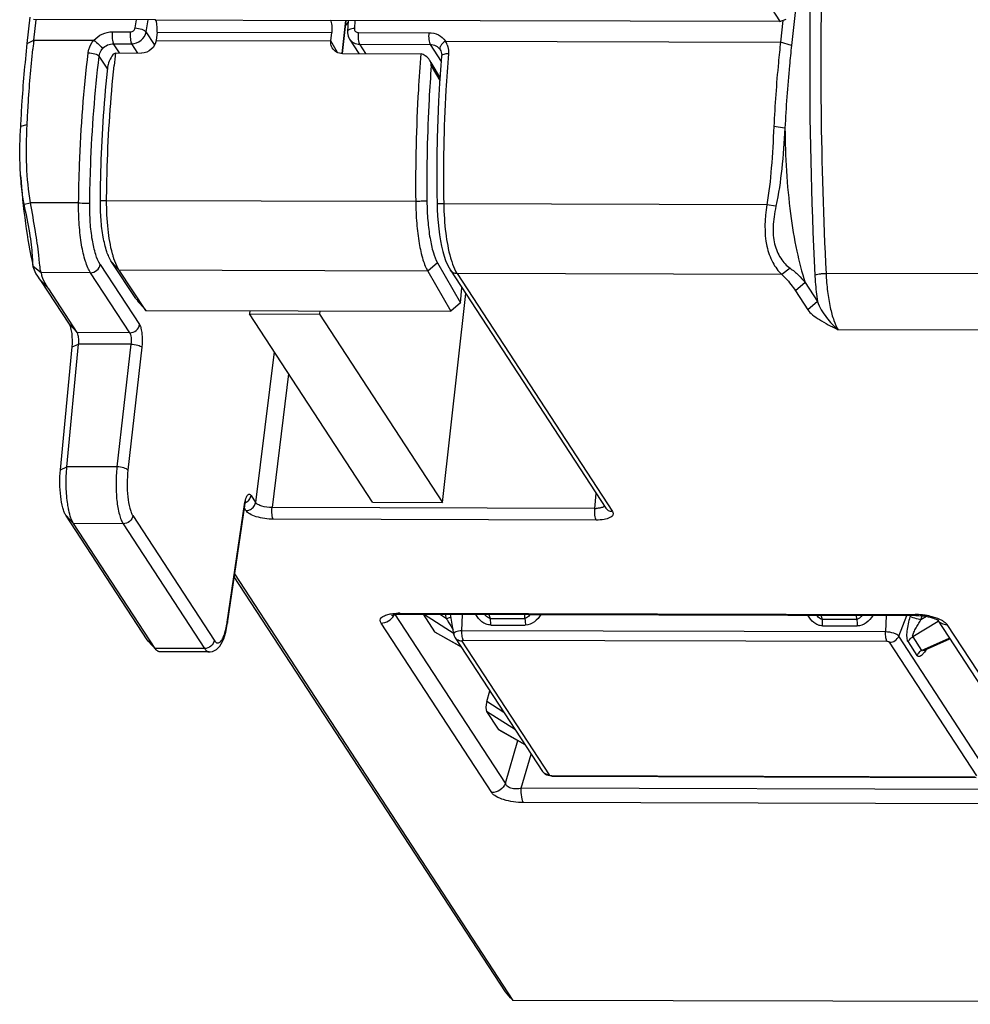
# Model space of a CAD drawing. Header units: millimetres. Extents: x 0 to 420, y 0 to 297.
# Tile 16 of 36: x 247 to 267, y 92 to 114. Entities that reach past the tile are written whole.
import ezdxf

# ---------------------------------------------------------------- set-up
doc = ezdxf.new("R2010")
doc.units = ezdxf.units.MM
doc.header["$LTSCALE"] = 23.1
doc.layers.get('0').update_dxf_attribs({"linetype": 'CONTINUOUS'})
doc.layers.add('ASSI', color=7, linetype='CONTINUOUS')

msp = doc.modelspace()

# ---------------------------------------------------------------- linework, layer by layer
at = {"color": 7, "linetype": 'CONTINUOUS'}
for p, q in [((264.0928, 118.11957), (263.53228, 113.09379)), ((246.66972, 113.13807), (246.73461, 113.71992)), ((249.49879, 113.65808), (246.80423, 113.66516)), ((246.81309, 113.21311), (246.86278, 113.65863)), ((263.27796, 113.6219), (253.35999, 113.64794)), ((253.69616, 113.64706), (253.61468, 112.9165)), ((253.68174, 113.51777), (253.74811, 113.59693)), ((253.75096, 113.64691), (253.73708, 113.40338)), ((263.27796, 113.6219), (263.41188, 113.67447)), ((263.3435, 113.64755), (263.29022, 113.16984)), ((249.53167, 113.39043), (249.5111, 113.20602)), ((253.3654, 113.1959), (253.38597, 113.38031)), ((253.78129, 113.23419), (253.98694, 112.91444)), ((248.61273, 112.92573), (248.61775, 112.92854)), ((248.61775, 112.92854), (249.1924, 112.92704)), ((253.62459, 112.9154), (255.35554, 112.91085)), ((255.35554, 112.91085), (255.36407, 112.90801)), ((255.57541, 112.72132), (255.77639, 112.37472)), ((246.52539, 111.31424), (246.66548, 111.34783)), ((263.38794, 111.26996), (263.14261, 111.30456)), ((246.78798, 108.3281), (246.78079, 108.46564)), ((246.94049, 108.29187), (246.92176, 108.46716)), ((246.801, 108.20917), (246.79815, 108.22327)), ((249.06273, 107.51578), (248.52886, 108.32021)), ((255.71972, 108.30132), (256.23096, 107.41968)), ((249.28585, 107.24936), (248.69879, 108.13395)), ((255.50433, 108.11608), (256.01716, 107.23169)), ((256.00584, 108.1364), (259.43392, 102.88783)), ((246.96983, 107.90886), (247.14189, 107.72316)), ((247.59937, 106.94501), (246.96983, 107.90886)), ((247.77143, 106.75931), (247.14189, 107.72316)), ((256.23096, 107.41968), (256.26135, 107.7452)), ((263.83239, 107.86457), (263.61902, 107.67989)), ((263.83239, 107.86457), (264.1053, 107.44674)), ((255.82925, 103.01443), (256.34293, 107.62029)), ((263.61902, 107.67989), (263.89193, 107.26206)), ((256.23096, 107.41968), (256.01716, 107.23169)), ((264.1053, 107.44674), (263.89193, 107.26206)), ((249.27906, 107.24938), (256.01716, 107.23169)), ((251.58167, 107.24333), (251.57386, 107.17326)), ((251.57386, 107.17326), (253.11558, 107.16921)), ((254.28753, 103.01848), (251.57386, 107.17326)), ((253.12339, 107.23929), (253.11558, 107.16921)), ((253.11558, 107.16921), (255.82925, 103.01443)), ((247.40014, 103.73574), (247.65877, 106.44314)), ((247.54251, 103.80098), (247.80113, 106.50838)), ((251.08666, 100.34902), (251.46746, 102.94296)), ((254.28753, 103.01848), (255.82925, 103.01443)), ((249.31559, 99.98126), (247.51894, 102.73202)), ((249.48765, 99.79557), (247.691, 102.54633)), ((257.39011, 92.03261), (251.24662, 101.43862)), ((257.21805, 92.2183), (251.2373, 101.37514)), ((254.87651, 100.54917), (254.9203, 100.54987)), ((254.92031, 100.54987), (266.29173, 100.52001)), ((255.40463, 100.5486), (255.6558, 100.16405)), ((256.08202, 100.10833), (256.00652, 100.54702)), ((266.73808, 100.42979), (266.74957, 100.42293)), ((266.74277, 100.43559), (266.7428, 100.43554)), ((266.7506, 100.4236), (269.18539, 96.6958)), ((255.66799, 100.15207), (256.24313, 99.83042)), ((249.33683, 99.95378), (249.31559, 99.98126)), ((249.33681, 99.95358), (249.51418, 99.76097)), ((256.11302, 100.02963), (258.03726, 97.08352)), ((266.46654, 99.75548), (267.0232, 100.00623)), ((249.51418, 99.76097), (249.48765, 99.79557)), ((250.68198, 99.71862), (249.58829, 99.72149)), ((256.81119, 98.62497), (256.87825, 98.85802)), ((256.80493, 98.40466), (257.06198, 98.01112)), ((257.07416, 97.99914), (257.64931, 97.6775)), ((258.2605, 96.97519), (267.60718, 96.95065)), ((257.32875, 92.08768), (257.21805, 92.2183)), ((257.39011, 92.03261), (257.32875, 92.08768)), ((290.72979, 91.94506), (257.39011, 92.03261))]:
    msp.add_line(p, q, dxfattribs=at)
at = {"color": 9, "linetype": 'CONTINUOUS'}
for p, q in [((249.04997, 113.48025), (249.07969, 113.65918)), ((249.29048, 113.3948), (249.33428, 113.65851)), ((249.50018, 113.65593), (253.3612, 113.64579)), ((253.68867, 113.64708), (253.60728, 112.91733)), ((253.89762, 113.64653), (253.88742, 113.46754)), ((248.54419, 113.3938), (248.94395, 113.39275)), ((249.47597, 113.11507), (249.29048, 113.3948)), ((249.53167, 113.39043), (253.38597, 113.38031)), ((253.97386, 113.37954), (255.52991, 113.37546)), ((246.66972, 113.13807), (246.81309, 113.21311)), ((246.81309, 113.21311), (248.13811, 113.20963)), ((249.5111, 113.20602), (253.3654, 113.1959)), ((253.51485, 112.93779), (253.3654, 113.19586)), ((255.89469, 113.18926), (263.29022, 113.16984)), ((263.53228, 113.09379), (263.29022, 113.16984)), ((248.70662, 112.92831), (248.57288, 113.13308)), ((248.57288, 113.13308), (248.97264, 113.13203)), ((249.10842, 112.92726), (248.97264, 113.13203)), ((254.00255, 113.11882), (255.5586, 113.11473)), ((254.00255, 113.11882), (254.13425, 112.91406)), ((255.5586, 113.11473), (255.80273, 112.74094)), ((255.77746, 113.00301), (255.77879, 113.00101)), ((248.44404, 112.56904), (248.2546, 112.85909)), ((255.58344, 112.64452), (255.77249, 112.3185)), ((246.60111, 109.59281), (246.74107, 109.62257)), ((247.80142, 109.61979), (246.74107, 109.62257)), ((255.23998, 109.65249), (248.41956, 109.6704)), ((262.98924, 109.57991), (255.85837, 109.59863)), ((263.18891, 109.54924), (262.98924, 109.5799)), ((246.79815, 108.22327), (246.97196, 108.08469)), ((248.27826, 108.26326), (249.14403, 106.93772)), ((248.52886, 108.32021), (248.69879, 108.13395)), ((255.71972, 108.30132), (255.50433, 108.11608)), ((263.50158, 108.1794), (263.31648, 108.04177)), ((248.06528, 108.08182), (246.97196, 108.08469)), ((248.93105, 106.75627), (248.06528, 108.08182)), ((255.50433, 108.11608), (248.69879, 108.13395)), ((256.00716, 108.1344), (256.00584, 108.1364)), ((263.31648, 108.04177), (256.15264, 108.06058)), ((256.15264, 108.06058), (259.58071, 102.81202)), ((279.42937, 108.0267), (264.29373, 108.06644)), ((247.59937, 106.94501), (247.77143, 106.75931)), ((248.93105, 106.75627), (247.77143, 106.75931)), ((279.91121, 106.78027), (264.56505, 106.82057)), ((247.65877, 106.44314), (247.80113, 106.50838)), ((248.95438, 106.50536), (247.80113, 106.50838)), ((248.95438, 106.50536), (248.6476, 103.79808)), ((249.19705, 106.43587), (248.89028, 103.7286)), ((252.11904, 106.33855), (251.70633, 103.0147)), ((252.43597, 105.85331), (252.06936, 102.90065)), ((247.40014, 103.73574), (247.54251, 103.80098)), ((248.6476, 103.79808), (247.54251, 103.80098)), ((251.60597, 103.16836), (251.70633, 103.0147)), ((259.19329, 102.88194), (259.22234, 103.21177)), ((251.08111, 100.37433), (251.4619, 102.96827)), ((247.51894, 102.73202), (247.691, 102.54633)), ((248.99633, 102.72491), (250.79298, 99.97414)), ((251.49335, 102.83325), (251.45906, 102.88576)), ((259.19329, 102.88194), (252.06936, 102.90065)), ((248.78335, 102.54346), (247.691, 102.54633)), ((248.78335, 102.54346), (250.58, 99.7927)), ((259.22233, 102.62446), (252.0984, 102.64316)), ((257.21945, 96.82002), (254.77683, 100.5598)), ((254.89012, 100.57209), (266.26154, 100.54223)), ((256.91727, 96.61487), (254.47465, 100.35466)), ((256.08782, 100.11742), (255.41287, 100.54857)), ((255.9186, 100.44982), (255.76546, 100.54765)), ((255.9186, 100.44982), (255.89764, 100.5473)), ((256.26083, 100.18149), (256.27403, 100.54631)), ((256.85398, 100.54479), (256.88581, 100.45807)), ((256.88581, 100.45807), (257.64824, 100.45607)), ((257.64824, 100.45607), (257.64486, 100.54271)), ((264.17715, 100.52556), (264.20898, 100.43884)), ((264.20898, 100.43884), (264.97141, 100.43683)), ((264.97141, 100.43683), (264.96802, 100.52348)), ((265.6207, 100.52177), (265.6075, 100.15695)), ((265.89763, 100.0658), (266.07529, 100.52057)), ((266.16523, 100.49039), (266.15181, 100.49579)), ((266.18327, 100.4838), (266.16523, 100.49039)), ((266.76975, 100.3896), (266.2068, 100.0487)), ((266.38562, 100.42234), (266.41193, 100.51377)), ((266.51372, 100.49991), (266.38562, 100.42234)), ((255.6558, 100.16405), (256.23782, 99.83856)), ((265.6075, 100.15695), (256.26083, 100.18149)), ((256.89612, 100.31113), (257.65854, 100.30913)), ((264.21928, 100.2919), (264.98171, 100.2899)), ((266.96296, 100.32186), (269.10503, 97.04224)), ((249.31559, 99.98126), (249.48765, 99.79557)), ((256.25982, 99.95381), (258.18406, 97.0077)), ((265.63985, 99.94673), (256.29318, 99.97127)), ((267.62041, 96.98292), (265.69617, 99.92903)), ((267.82187, 97.11969), (265.89763, 100.0658)), ((266.10526, 99.93691), (266.30046, 99.63805)), ((266.2068, 100.0487), (266.402, 99.74984)), ((266.402, 99.74984), (267.01137, 100.02434)), ((250.58, 99.7927), (249.48765, 99.79557)), ((257.18746, 98.38462), (256.81119, 98.62497)), ((257.43885, 97.99971), (256.80493, 98.40466)), ((257.06198, 98.01112), (257.64399, 97.68564)), ((257.21945, 96.82002), (257.49157, 97.76571)), ((257.57016, 96.70984), (257.78765, 97.46568)), ((258.24038, 96.99001), (267.58705, 96.96546)), ((268.94158, 96.67998), (257.57016, 96.70984)), ((268.99011, 96.36464), (257.61869, 96.39451))]:
    msp.add_line(p, q, dxfattribs=at)
at = {"color": 7, "linetype": 'CONTINUOUS'}
for points in [[(253.73708, 113.40338), (253.73692, 113.37375), (253.74136, 113.33509), (253.75109, 113.2973), (253.76595, 113.26122), (253.78193, 113.23319)], [(255.77879, 113.00101), (255.79321, 112.97484), (255.804, 112.94576), (255.81059, 112.91502), (255.81301, 112.88314), (255.81211, 112.85857)], [(255.81211, 112.85858), (255.79555, 112.65084), (255.76841, 112.25968), (255.7461, 111.8634), (255.72868, 111.46283), (255.71618, 111.05881), (255.7086, 110.65217), (255.70598, 110.24378), (255.70831, 109.83448), (255.71189, 109.59914)], [(255.71189, 109.59914), (255.71534, 109.47942), (255.72298, 109.3316), (255.73419, 109.18724), (255.74883, 109.04758), (255.76675, 108.91341), (255.78782, 108.78557), (255.81187, 108.66499), (255.83876, 108.55229), (255.86834, 108.44828), (255.90059, 108.35322), (255.936, 108.26636), (255.97519, 108.1875), (256.00716, 108.1344)], [(251.46747, 102.94299), (251.46963, 102.95689), (251.47398, 102.98115), (251.47866, 103.00318), (251.48337, 103.02192), (251.48792, 103.03729), (251.49064, 103.04532)], [(250.68195, 99.71862), (250.70482, 99.7196), (250.75334, 99.72846), (250.79959, 99.74613), (250.84286, 99.77218), (250.88255, 99.80606), (250.91791, 99.84661), (250.94957, 99.89374), (250.97836, 99.94819), (251.00434, 100.00959), (251.02782, 100.07826), (251.04893, 100.15449), (251.06717, 100.23609), (251.08239, 100.32109), (251.0867, 100.34926)], [(254.70456, 100.52192), (254.70452, 100.5219), (254.70751, 100.52321), (254.71576, 100.52624), (254.72963, 100.5304), (254.74879, 100.53501), (254.77339, 100.53961), (254.80336, 100.54378), (254.83792, 100.54706), (254.87651, 100.54917)], [(266.29175, 100.52001), (266.34148, 100.51889), (266.39409, 100.5156), (266.44672, 100.5102), (266.49829, 100.50278), (266.54707, 100.4937), (266.59222, 100.48329), (266.63303, 100.47196), (266.66818, 100.46041), (266.69739, 100.44917), (266.72081, 100.43871), (266.73808, 100.42979)]]:
    msp.add_lwpolyline(points, dxfattribs=at)
for centre, radius, start, end in [((274.0052, 110.18049), 27.36069, 173.63634, 173.824292), ((274.37866, 110.14012), 27.73633, 173.824383, 174.056615), ((275.10259, 109.80077), 26.66888, 173.264769, 173.866815), ((247.48689, 108.18332), 0.52429, 190.843438, 194.972356), ((247.56318, 108.20391), 0.60331, 194.989425, 198.728947)]:
    msp.add_arc(centre, radius, start, end, dxfattribs=at)
at = {"color": 9, "linetype": 'CONTINUOUS'}
for centre, radius, start, end in [((255.54642, 112.9633), 0.41515, 20.811208, 32.975255), ((251.38924, 103.2096), 0.22324, 297.140662, 314.837193), ((251.4905, 103.05499), 0.22199, 288.180339, 297.047639), ((259.20293, 103.56784), 0.68597, 269.194469, 271.845702), ((254.50166, 100.66743), 0.29547, 334.04628, 338.639318), ((254.88608, 99.09876), 1.47334, 89.843046, 91.25434), ((248.93161, 100.68986), 2.17253, 351.00905, 351.648956), ((254.48982, 100.67313), 0.30861, 330.622135, 334.056656), ((266.49312, 106.68016), 12.27345, 210.505929, 210.696011), ((266.02427, 106.40185), 11.72822, 210.696114, 210.884175), ((263.69145, 104.99414), 9.0036, 210.816307, 212.104538), ((266.2568, 98.95601), 1.58623, 84.628438, 89.828783), ((266.25615, 98.93753), 1.60468, 81.88916, 84.667107), ((266.2691, 99.02486), 1.5164, 78.451886, 81.908266), ((266.82017, 100.22831), 0.1707, 33.2317, 38.336986), ((266.5041, 99.55389), 0.22087, 131.014877, 135.498806), ((266.50654, 99.55097), 0.22467, 117.728868, 130.996836), ((258.18457, 97.2019), 0.1942, 261.644223, 269.847486)]:
    msp.add_arc(centre, radius, start, end, dxfattribs=at)
at = {"color": 7, "linetype": 'CONTINUOUS'}
for centre, major_axis, ratio, start_param, end_param in [((255.73, 100.34654), (0.05652, 0.19677), 0.35171922, -3.43658616, -3.22383895), ((256.8755, 98.59272), (0.05291, 0.20213), 0.33768032, 1.49931644, 2.84464488), ((257.13617, 98.19361), (0.05652, 0.19677), 0.35171922, -3.43658616, -3.22383895)]:
    msp.add_ellipse(centre, major_axis=major_axis, ratio=ratio, start_param=start_param, end_param=end_param, dxfattribs=at)
at = {"color": 9, "linetype": 'CONTINUOUS'}
for points, knots in [([(264.698, 122.33545), (264.43752, 119.99989), (264.12478, 115.24219), (264.17286, 110.47533), (264.29373, 108.06644)], [0, 0, 0, 0, 0.49350337, 1, 1, 1, 1]), ([(264.0928, 118.11957), (263.99354, 116.441), (263.8895, 113.07575), (263.96407, 109.70973), (264.04845, 108.02834)], [0, 0, 0, 0, 0.49970237, 1, 1, 1, 1]), ([(248.13811, 113.20963), (248.18913, 113.26671), (248.31541, 113.35966), (248.46881, 113.394), (248.54419, 113.3938)], [0, 0, 0, 0, 0.50386577, 1, 1, 1, 1]), ([(248.54419, 113.3938), (248.53854, 113.34309), (248.53821, 113.26921), (248.55255, 113.18224), (248.56443, 113.14601), (248.57288, 113.13308)], [0, 0, 0, 0, 0.57745687, 0.82518661, 1, 1, 1, 1]), ([(248.94395, 113.39275), (248.9383, 113.34204), (248.93797, 113.26816), (248.95231, 113.18119), (248.96419, 113.14496), (248.97264, 113.13203)], [0, 0, 0, 0, 0.57745686, 0.82518661, 1, 1, 1, 1]), ([(248.94395, 113.39275), (248.96848, 113.39269), (249.01827, 113.41085), (249.04601, 113.45645), (249.04997, 113.48025)], [0, 0, 0, 0, 0.50412522, 1, 1, 1, 1]), ([(248.97264, 113.13203), (249.0462, 113.13191), (249.19549, 113.1866), (249.27862, 113.32339), (249.29048, 113.3948)], [0, 0, 0, 0, 0.50400682, 1, 1, 1, 1]), ([(249.04997, 113.48025), (249.10065, 113.47754), (249.17289, 113.46417), (249.25221, 113.42958), (249.28224, 113.40724), (249.29048, 113.3948)], [0, 0, 0, 0, 0.58482346, 0.82807328, 1, 1, 1, 1]), ([(253.88742, 113.46754), (253.86764, 113.4666), (253.8306, 113.46218), (253.7781, 113.44922), (253.73836, 113.42372), (253.73718, 113.40337)], [0, 0, 0, 0, 0.34829119, 0.64157724, 1, 1, 1, 1]), ([(253.88742, 113.46754), (253.88616, 113.44543), (253.90306, 113.39683), (253.95102, 113.37961), (253.97386, 113.37954)], [0, 0, 0, 0, 0.49230006, 1, 1, 1, 1]), ([(253.97386, 113.37954), (253.9682, 113.32883), (253.96787, 113.25495), (253.98222, 113.16798), (253.9941, 113.13175), (254.00255, 113.11882)], [0, 0, 0, 0, 0.57745687, 0.82518661, 1, 1, 1, 1]), ([(255.52991, 113.37546), (255.52426, 113.32474), (255.52393, 113.25086), (255.53827, 113.16389), (255.55015, 113.12766), (255.5586, 113.11473)], [0, 0, 0, 0, 0.57745687, 0.82518661, 1, 1, 1, 1]), ([(255.52991, 113.37546), (255.60183, 113.37527), (255.74515, 113.34398), (255.85646, 113.24652), (255.89469, 113.18926)], [0, 0, 0, 0, 0.5109159, 1, 1, 1, 1]), ([(248.01228, 112.93219), (248.01526, 112.95728), (248.03526, 113.05797), (248.08725, 113.1516), (248.13811, 113.20963)], [0, 0, 0, 0, 0.2466383, 1, 1, 1, 1]), ([(248.13811, 113.20963), (248.17815, 113.17814), (248.23343, 113.12943), (248.29557, 113.06532), (248.32053, 113.03589), (248.32923, 113.02257)], [0, 0, 0, 0, 0.57015737, 0.82195035, 1, 1, 1, 1]), ([(253.78194, 113.23319), (253.80471, 113.19817), (253.87181, 113.1383), (253.95885, 113.11898), (254.00255, 113.11882)], [0, 0, 0, 0, 0.48875207, 1, 1, 1, 1]), ([(255.89469, 113.18926), (255.87337, 113.17509), (255.83504, 113.1439), (255.78553, 113.08931), (255.76161, 113.02728), (255.77746, 113.00301)], [0, 0, 0, 0, 0.33135766, 0.62484647, 1, 1, 1, 1]), ([(247.80142, 109.61979), (247.80476, 109.90121), (247.83217, 111.00754), (247.91487, 112.11275), (248.01228, 112.93219)], [0, 0, 0, 0, 0.2543209, 1, 1, 1, 1]), ([(248.01228, 112.93219), (248.06306, 112.9312), (248.13544, 112.921), (248.21556, 112.89084), (248.24618, 112.87074), (248.2546, 112.85909)], [0, 0, 0, 0, 0.59073473, 0.83276475, 1, 1, 1, 1]), ([(248.2546, 112.85909), (248.25963, 112.9038), (248.28192, 112.96321), (248.31894, 113.01106), (248.32923, 113.02257)], [0, 0, 0, 0, 0.74446138, 1, 1, 1, 1]), ([(248.32923, 113.02257), (248.35984, 113.05682), (248.43561, 113.11259), (248.52765, 113.13319), (248.57288, 113.13308)], [0, 0, 0, 0, 0.50387577, 1, 1, 1, 1]), ([(255.5586, 113.11473), (255.60175, 113.11462), (255.68774, 113.09585), (255.75453, 113.03737), (255.77746, 113.00301)], [0, 0, 0, 0, 0.51092256, 1, 1, 1, 1]), ([(255.93448, 113.1108), (255.94039, 113.09526), (255.96067, 113.03087), (255.96567, 112.96193), (255.96143, 112.91132)], [0, 0, 0, 0, 0.2466223, 1, 1, 1, 1]), ([(248.04723, 109.62029), (248.05059, 109.89547), (248.07776, 110.97723), (248.15904, 112.05787), (248.2546, 112.85909)], [0, 0, 0, 0, 0.25431719, 1, 1, 1, 1]), ([(255.83143, 112.88444), (255.82865, 112.88266), (255.81984, 112.87637), (255.81285, 112.86618), (255.81221, 112.85857)], [0, 0, 0, 0, 0.30167878, 1, 1, 1, 1]), ([(255.96143, 112.91132), (255.9357, 112.91095), (255.89137, 112.90714), (255.84731, 112.8946), (255.83143, 112.88444)], [0, 0, 0, 0, 0.57713469, 1, 1, 1, 1]), ([(255.96143, 112.91132), (255.93896, 112.64332), (255.86218, 111.54088), (255.84305, 110.43458), (255.85837, 109.59863)], [0, 0, 0, 0, 0.24338011, 1, 1, 1, 1]), ([(263.38794, 111.26996), (263.39234, 110.64002), (263.44584, 109.7297), (263.63093, 108.59585), (263.75816, 108.09224), (263.83239, 107.86457)], [0, 0, 0, 0, 0.54865224, 0.79144623, 1, 1, 1, 1]), ([(248.28161, 109.6759), (248.30461, 109.67529), (248.33911, 109.67487), (248.38511, 109.67302), (248.40805, 109.67072), (248.41956, 109.6704)], [0, 0, 0, 0, 0.49973018, 0.74975205, 1, 1, 1, 1]), ([(248.06528, 108.08182), (248.04263, 108.11649), (248.00057, 108.19827), (247.92616, 108.40044), (247.8569, 108.71615), (247.80834, 109.14752), (247.79974, 109.45791), (247.80142, 109.61979)], [0, 0, 0, 0, 0.07885305, 0.17421761, 0.40964425, 0.69177563, 1, 1, 1, 1]), ([(247.80142, 109.61979), (247.85186, 109.61882), (247.93375, 109.6187), (248.01583, 109.61788), (248.04723, 109.62029)], [0, 0, 0, 0, 0.61561676, 1, 1, 1, 1]), ([(248.27826, 108.26326), (248.23421, 108.33071), (248.16384, 108.50976), (248.09475, 108.82261), (248.05266, 109.20374), (248.04549, 109.47747), (248.04723, 109.62029)], [0, 0, 0, 0, 0.17391405, 0.40940552, 0.69163489, 1, 1, 1, 1]), ([(255.48734, 109.65698), (255.44611, 109.65653), (255.38426, 109.65635), (255.30179, 109.65484), (255.2606, 109.65273), (255.23998, 109.65249)], [0, 0, 0, 0, 0.49997428, 0.74996865, 1, 1, 1, 1]), ([(255.85837, 109.59863), (255.83886, 109.59836), (255.81085, 109.59802), (255.7757, 109.59787), (255.754, 109.59775), (255.7371, 109.59816), (255.72336, 109.5977), (255.71744, 109.59923), (255.71202, 109.59826), (255.71199, 109.59914)], [0, 0, 0, 0, 0.39961746, 0.57321213, 0.72152616, 0.8408656, 0.92850701, 0.98184719, 1, 1, 1, 1]), ([(255.85837, 109.59863), (255.86201, 109.38304), (255.88821, 108.98372), (255.95768, 108.58837), (256.00773, 108.41129)], [0, 0, 0, 0, 0.53954033, 1, 1, 1, 1]), ([(256.00773, 108.41129), (256.01572, 108.38299), (256.04598, 108.28312), (256.08373, 108.18502), (256.1187, 108.11866)], [0, 0, 0, 0, 0.28161133, 1, 1, 1, 1]), ([(248.06528, 108.08182), (248.11546, 108.08168), (248.21727, 108.11962), (248.27193, 108.21452), (248.27826, 108.26326)], [0, 0, 0, 0, 0.50517047, 1, 1, 1, 1]), ([(256.15264, 108.06058), (256.12401, 108.06065), (256.06699, 108.07312), (256.02247, 108.11166), (256.00715, 108.13439)], [0, 0, 0, 0, 0.51077417, 1, 1, 1, 1]), ([(256.1187, 108.11866), (256.12144, 108.11346), (256.1321, 108.09373), (256.14359, 108.07443), (256.15264, 108.06058)], [0, 0, 0, 0, 0.26204591, 1, 1, 1, 1]), ([(264.04845, 108.02834), (264.0586, 108.03579), (264.09057, 108.04591), (264.14649, 108.0573), (264.21714, 108.0646), (264.26783, 108.06651), (264.29373, 108.06644)], [0, 0, 0, 0, 0.15107729, 0.3914544, 0.6892429, 1, 1, 1, 1]), ([(264.04845, 108.02834), (264.05098, 107.97779), (264.06296, 107.78332), (264.08368, 107.58932), (264.1053, 107.44674)], [0, 0, 0, 0, 0.25980104, 1, 1, 1, 1]), ([(264.29373, 108.06644), (264.30041, 107.93336), (264.32133, 107.6811), (264.37745, 107.33226), (264.45337, 107.04683), (264.52367, 106.88393), (264.56505, 106.82057)], [0, 0, 0, 0, 0.31104404, 0.59034837, 0.82334589, 1, 1, 1, 1]), ([(248.93105, 106.75627), (248.98124, 106.75614), (249.08304, 106.79407), (249.13771, 106.88897), (249.14403, 106.93772)], [0, 0, 0, 0, 0.50516926, 1, 1, 1, 1]), ([(249.14403, 106.93772), (249.16019, 106.91292), (249.18309, 106.84378), (249.20981, 106.6762), (249.20814, 106.53396), (249.19705, 106.43587)], [0, 0, 0, 0, 0.17401596, 0.41952307, 1, 1, 1, 1]), ([(248.93105, 106.75627), (248.93912, 106.7439), (248.95033, 106.70928), (248.96274, 106.62543), (248.96078, 106.55434), (248.95438, 106.50541)], [0, 0, 0, 0, 0.17382777, 0.41908054, 1, 1, 1, 1]), ([(248.95438, 106.50536), (249.00513, 106.50435), (249.07735, 106.4947), (249.15757, 106.46605), (249.18844, 106.44708), (249.19705, 106.43587)], [0, 0, 0, 0, 0.593039, 0.83487149, 1, 1, 1, 1]), ([(248.6476, 103.79808), (248.634, 103.67408), (248.62105, 103.4266), (248.63745, 103.07509), (248.67967, 102.80896), (248.7333, 102.63846), (248.7654, 102.57094), (248.78335, 102.54346)], [0, 0, 0, 0, 0.29301043, 0.58070551, 0.8257303, 0.92290822, 1, 1, 1, 1]), ([(248.89028, 103.7286), (248.88167, 103.73981), (248.8508, 103.75878), (248.77058, 103.78743), (248.69836, 103.79708), (248.6476, 103.79808)], [0, 0, 0, 0, 0.16512823, 0.40696046, 1, 1, 1, 1]), ([(248.89028, 103.7286), (248.87905, 103.62942), (248.86804, 103.43147), (248.88035, 103.15025), (248.91364, 102.93732), (248.95633, 102.8009), (248.98198, 102.74689), (248.99633, 102.72491)], [0, 0, 0, 0, 0.29309828, 0.58079319, 0.82576479, 0.92291524, 1, 1, 1, 1]), ([(251.48607, 103.08248), (251.48821, 103.08971), (251.49625, 103.11506), (251.50635, 103.13991), (251.5158, 103.15647)], [0, 0, 0, 0, 0.28334905, 1, 1, 1, 1]), ([(251.5158, 103.15647), (251.52594, 103.17422), (251.54722, 103.2045), (251.58857, 103.19281), (251.60013, 103.1773), (251.60597, 103.16836)], [0, 0, 0, 0, 0.52372388, 0.72632095, 1, 1, 1, 1]), ([(251.4619, 102.96827), (251.46284, 102.97464), (251.46665, 102.99907), (251.47131, 103.02338), (251.47537, 103.04122)], [0, 0, 0, 0, 0.26034033, 1, 1, 1, 1]), ([(251.46737, 102.94301), (251.46827, 102.94928), (251.46687, 102.95839), (251.46307, 102.96621), (251.4619, 102.96827)], [0, 0, 0, 0, 0.72835815, 1, 1, 1, 1]), ([(251.59144, 102.85728), (251.62178, 102.87278), (251.67501, 102.91756), (251.70211, 102.98217), (251.70633, 103.0147)], [0, 0, 0, 0, 0.50943439, 1, 1, 1, 1]), ([(252.06936, 102.90065), (251.99316, 102.89999), (251.88377, 102.9144), (251.76327, 102.96225), (251.71825, 102.99582), (251.70633, 103.0147)], [0, 0, 0, 0, 0.58641035, 0.82817398, 1, 1, 1, 1]), ([(248.99633, 102.72491), (248.99001, 102.67616), (248.93534, 102.58126), (248.83353, 102.54333), (248.78335, 102.54346)], [0, 0, 0, 0, 0.49483034, 1, 1, 1, 1]), ([(252.0984, 102.64316), (251.97138, 102.6435), (251.7895, 102.66862), (251.58892, 102.74773), (251.51353, 102.80236), (251.49335, 102.83325)], [0, 0, 0, 0, 0.5874372, 0.82932654, 1, 1, 1, 1]), ([(252.0984, 102.64316), (252.09006, 102.65592), (252.07827, 102.69159), (252.06389, 102.77747), (252.06403, 102.85045), (252.06936, 102.90065)], [0, 0, 0, 0, 0.17457815, 0.42163604, 1, 1, 1, 1]), ([(259.22233, 102.62446), (259.21399, 102.63721), (259.2022, 102.67288), (259.18782, 102.75876), (259.18796, 102.83174), (259.19329, 102.88194)], [0, 0, 0, 0, 0.17457792, 0.42163562, 1, 1, 1, 1]), ([(259.58071, 102.81202), (259.58793, 102.80095), (259.59877, 102.77714), (259.59394, 102.73699), (259.56707, 102.70292), (259.50313, 102.66205), (259.38448, 102.6312), (259.28084, 102.62431), (259.22233, 102.62446)], [0, 0, 0, 0, 0.08319646, 0.15807729, 0.24195297, 0.34706408, 0.63163839, 1, 1, 1, 1]), ([(259.3262, 102.89514), (259.31869, 102.89325), (259.28539, 102.88612), (259.2513, 102.88308), (259.22503, 102.88223)], [0, 0, 0, 0, 0.22746792, 1, 1, 1, 1]), ([(259.40401, 102.93386), (259.40002, 102.9295), (259.37746, 102.91057), (259.3488, 102.90082), (259.3262, 102.89514)], [0, 0, 0, 0, 0.20220777, 1, 1, 1, 1]), ([(259.58071, 102.81202), (259.55168, 102.81209), (259.49384, 102.8249), (259.44909, 102.86454), (259.4339, 102.88782)], [0, 0, 0, 0, 0.51084891, 1, 1, 1, 1]), ([(254.65303, 100.55016), (254.6682, 100.55345), (254.7345, 100.56563), (254.80198, 100.5706), (254.85383, 100.57174)], [0, 0, 0, 0, 0.23034465, 1, 1, 1, 1]), ([(254.9203, 100.54989), (254.91767, 100.54992), (254.90481, 100.55259), (254.89568, 100.56357), (254.89012, 100.57209)], [0, 0, 0, 0, 0.20542053, 1, 1, 1, 1]), ([(251.01191, 100.08276), (251.01892, 100.10165), (251.0477, 100.189), (251.06623, 100.27945), (251.07745, 100.35034)], [0, 0, 0, 0, 0.21912115, 1, 1, 1, 1]), ([(251.08111, 100.37433), (251.08226, 100.37229), (251.08604, 100.36453), (251.08746, 100.3555), (251.0866, 100.34927)], [0, 0, 0, 0, 0.27155155, 1, 1, 1, 1]), ([(254.47465, 100.35466), (254.4632, 100.37219), (254.4465, 100.41442), (254.48047, 100.48082), (254.55536, 100.52398), (254.61701, 100.54235), (254.65303, 100.55016)], [0, 0, 0, 0, 0.19886463, 0.39070443, 0.64988968, 1, 1, 1, 1]), ([(254.47465, 100.35466), (254.53132, 100.35451), (254.64671, 100.3869), (254.73076, 100.47201), (254.75874, 100.52173)], [0, 0, 0, 0, 0.49832139, 1, 1, 1, 1]), ([(256.018, 100.483), (256.01116, 100.47996), (255.97875, 100.46684), (255.94518, 100.45677), (255.9186, 100.44982)], [0, 0, 0, 0, 0.21404837, 1, 1, 1, 1]), ([(256.89612, 100.31113), (256.8611, 100.31122), (256.79065, 100.32567), (256.6688, 100.39816), (256.60172, 100.48407), (256.56766, 100.54542)], [0, 0, 0, 0, 0.24982497, 0.4992886, 1, 1, 1, 1]), ([(256.88581, 100.45807), (256.87299, 100.45942), (256.8228, 100.47581), (256.78465, 100.5146), (256.76053, 100.545)], [0, 0, 0, 0, 0.24934101, 1, 1, 1, 1]), ([(256.89612, 100.31113), (256.89658, 100.32411), (256.89701, 100.37325), (256.89301, 100.42262), (256.88581, 100.45807)], [0, 0, 0, 0, 0.26420026, 1, 1, 1, 1]), ([(257.76118, 100.5424), (257.74089, 100.51236), (257.70734, 100.47311), (257.66031, 100.45735), (257.64824, 100.45607)], [0, 0, 0, 0, 0.74917697, 1, 1, 1, 1]), ([(257.64824, 100.45607), (257.65047, 100.44512), (257.65822, 100.39654), (257.65992, 100.3471), (257.65854, 100.30913)], [0, 0, 0, 0, 0.22722429, 1, 1, 1, 1]), ([(258.00394, 100.54174), (257.96528, 100.48028), (257.87167, 100.3686), (257.72904, 100.30895), (257.65854, 100.30913)], [0, 0, 0, 0, 0.50738131, 1, 1, 1, 1]), ([(264.21928, 100.2919), (264.18427, 100.29198), (264.11381, 100.30644), (263.99197, 100.37893), (263.92489, 100.46484), (263.89083, 100.52619)], [0, 0, 0, 0, 0.24982497, 0.4992886, 1, 1, 1, 1]), ([(264.20898, 100.43884), (264.19616, 100.44019), (264.14597, 100.45658), (264.10782, 100.49537), (264.0837, 100.52577)], [0, 0, 0, 0, 0.24934101, 1, 1, 1, 1]), ([(264.21928, 100.2919), (264.21975, 100.30488), (264.22018, 100.35402), (264.21618, 100.40339), (264.20898, 100.43884)], [0, 0, 0, 0, 0.26420026, 1, 1, 1, 1]), ([(265.08434, 100.52317), (265.06406, 100.49312), (265.03051, 100.45388), (264.98348, 100.43812), (264.97141, 100.43683)], [0, 0, 0, 0, 0.74917697, 1, 1, 1, 1]), ([(264.97141, 100.43683), (264.97363, 100.42589), (264.98139, 100.37731), (264.98309, 100.32787), (264.98171, 100.2899)], [0, 0, 0, 0, 0.22722429, 1, 1, 1, 1]), ([(265.3271, 100.5225), (265.28845, 100.46105), (265.19484, 100.34937), (265.0522, 100.28972), (264.98171, 100.2899)], [0, 0, 0, 0, 0.50738131, 1, 1, 1, 1]), ([(266.10526, 99.93691), (266.09717, 99.94929), (266.0863, 99.98246), (266.07707, 100.06337), (266.08453, 100.18388), (266.1102, 100.33751), (266.13657, 100.44281), (266.15181, 100.49579)], [0, 0, 0, 0, 0.0779412, 0.17946746, 0.42902507, 0.70960345, 1, 1, 1, 1]), ([(266.38562, 100.42234), (266.36713, 100.42736), (266.29927, 100.44647), (266.23168, 100.46672), (266.18327, 100.4838)], [0, 0, 0, 0, 0.27182013, 1, 1, 1, 1]), ([(266.2068, 100.0487), (266.20337, 100.05989), (266.20892, 100.08842), (266.22268, 100.13023), (266.2435, 100.1775), (266.27632, 100.2432), (266.32332, 100.32559), (266.36426, 100.39017), (266.38562, 100.42234)], [0, 0, 0, 0, 0.08385016, 0.19606552, 0.32083932, 0.45188514, 0.72318183, 1, 1, 1, 1]), ([(266.26154, 100.54223), (266.26373, 100.53888), (266.27106, 100.52876), (266.283, 100.52011), (266.29173, 100.52003)], [0, 0, 0, 0, 0.31437021, 1, 1, 1, 1]), ([(266.57267, 100.51056), (266.59886, 100.5052), (266.69299, 100.48309), (266.78552, 100.45076), (266.84711, 100.41738)], [0, 0, 0, 0, 0.27613321, 1, 1, 1, 1]), ([(266.74282, 100.43556), (266.76104, 100.40756), (266.79419, 100.37485), (266.83339, 100.35308), (266.84369, 100.34821)], [0, 0, 0, 0, 0.7455668, 1, 1, 1, 1]), ([(266.84711, 100.41738), (266.85863, 100.41114), (266.89761, 100.38825), (266.93411, 100.35949), (266.95407, 100.3342)], [0, 0, 0, 0, 0.28897187, 1, 1, 1, 1]), ([(256.26083, 100.18149), (256.23583, 100.18156), (256.19052, 100.17882), (256.13797, 100.1671), (256.10666, 100.15151), (256.08706, 100.13644), (256.08033, 100.11834), (256.08205, 100.10833)], [0, 0, 0, 0, 0.35746012, 0.64789939, 0.76164981, 0.85470226, 1, 1, 1, 1]), ([(256.29318, 99.97127), (256.2864, 99.98164), (256.27595, 100.00974), (256.2616, 100.07978), (256.25931, 100.13947), (256.26083, 100.18149)], [0, 0, 0, 0, 0.17310903, 0.4122959, 1, 1, 1, 1]), ([(265.63985, 99.94673), (265.63308, 99.9571), (265.62263, 99.9852), (265.60828, 100.05523), (265.60598, 100.11493), (265.6075, 100.15695)], [0, 0, 0, 0, 0.17310903, 0.4122959, 1, 1, 1, 1]), ([(265.89763, 100.0658), (265.88795, 100.08062), (265.85177, 100.10682), (265.75559, 100.14474), (265.66838, 100.15679), (265.6075, 100.15695)], [0, 0, 0, 0, 0.17075494, 0.41277947, 1, 1, 1, 1]), ([(250.79298, 99.97414), (250.78666, 99.9254), (250.73199, 99.8305), (250.63018, 99.79257), (250.58, 99.7927)], [0, 0, 0, 0, 0.4948298, 1, 1, 1, 1]), ([(250.79298, 99.97414), (250.80071, 99.96231), (250.81638, 99.94192), (250.84475, 99.91988), (250.8761, 99.91228), (250.90738, 99.92132), (250.93624, 99.94428), (250.97654, 99.99631), (250.99834, 100.04618), (251.01191, 100.08276)], [0, 0, 0, 0, 0.12776678, 0.230862, 0.31884097, 0.40820991, 0.5147136, 0.64720707, 1, 1, 1, 1]), ([(256.25982, 99.95381), (256.23078, 99.95389), (256.17292, 99.96664), (256.12819, 100.00635), (256.11304, 100.02964)], [0, 0, 0, 0, 0.51094333, 1, 1, 1, 1]), ([(256.29318, 99.97127), (256.28774, 99.97129), (256.27796, 99.97058), (256.26616, 99.96759), (256.25761, 99.96166), (256.25858, 99.9557), (256.25982, 99.95381)], [0, 0, 0, 0, 0.37073556, 0.65849735, 0.84598586, 1, 1, 1, 1]), ([(265.69617, 99.92903), (265.69168, 99.93591), (265.67094, 99.94371), (265.65167, 99.9467), (265.63985, 99.94673)], [0, 0, 0, 0, 0.40998939, 1, 1, 1, 1]), ([(265.69617, 99.92903), (265.73863, 99.92892), (265.82492, 99.9562), (265.88222, 100.02635), (265.89763, 100.0658)], [0, 0, 0, 0, 0.50063224, 1, 1, 1, 1]), ([(266.10526, 99.93691), (266.11907, 99.97225), (266.15231, 100.0152), (266.1953, 100.04267), (266.2068, 100.0487)], [0, 0, 0, 0, 0.74496248, 1, 1, 1, 1]), ([(250.58, 99.7927), (250.58733, 99.78147), (250.61192, 99.74747), (250.6523, 99.71868), (250.68163, 99.71862)], [0, 0, 0, 0, 0.31365211, 1, 1, 1, 1]), ([(266.5088, 99.77447), (266.4917, 99.74738), (266.45834, 99.69938), (266.41823, 99.65605), (266.39737, 99.63987)], [0, 0, 0, 0, 0.54820798, 1, 1, 1, 1]), ([(266.46654, 99.75548), (266.46049, 99.75275), (266.44102, 99.74482), (266.41354, 99.73972), (266.402, 99.74984)], [0, 0, 0, 0, 0.30183107, 1, 1, 1, 1]), ([(266.3853, 99.63123), (266.37133, 99.62209), (266.34767, 99.61042), (266.31553, 99.61949), (266.30487, 99.63129), (266.30046, 99.63805)], [0, 0, 0, 0, 0.52360619, 0.7469451, 1, 1, 1, 1]), ([(258.15635, 97.00976), (258.13231, 97.0133), (258.0857, 97.02936), (258.05008, 97.06385), (258.03728, 97.08353)], [0, 0, 0, 0, 0.50872427, 1, 1, 1, 1]), ([(258.18406, 97.0077), (258.18855, 97.00083), (258.20929, 96.99302), (258.22856, 96.99004), (258.24038, 96.99001)], [0, 0, 0, 0, 0.4099891, 1, 1, 1, 1]), ([(258.24038, 96.99001), (258.24183, 96.98777), (258.24672, 96.98103), (258.25468, 96.97526), (258.2605, 96.97521)], [0, 0, 0, 0, 0.31437021, 1, 1, 1, 1]), ([(257.21945, 96.82002), (257.19634, 96.76085), (257.1104, 96.65563), (256.98096, 96.61471), (256.91727, 96.61487)], [0, 0, 0, 0, 0.49936776, 1, 1, 1, 1]), ([(257.57016, 96.70984), (257.53221, 96.70111), (257.4555, 96.69177), (257.34718, 96.70519), (257.26024, 96.74708), (257.22632, 96.79619), (257.21945, 96.82002)], [0, 0, 0, 0, 0.29347349, 0.57657627, 0.81311414, 1, 1, 1, 1]), ([(257.61869, 96.39451), (257.60853, 96.41006), (257.59286, 96.45221), (257.57133, 96.55726), (257.56788, 96.64681), (257.57016, 96.70984)], [0, 0, 0, 0, 0.17310903, 0.4122959, 1, 1, 1, 1]), ([(257.61869, 96.39451), (257.47102, 96.39489), (257.25973, 96.42262), (257.02674, 96.51488), (256.94057, 96.5792), (256.91727, 96.61487)], [0, 0, 0, 0, 0.58862974, 0.83013377, 1, 1, 1, 1])]:
    msp.add_open_spline(points, degree=3, knots=knots, dxfattribs=at)
at = {"color": 7, "linetype": 'CONTINUOUS'}
for points, knots in [([(261.65704, 117.55688), (261.7676, 117.14709), (261.98021, 116.3764), (262.37571, 115.31584), (262.80366, 114.41082), (263.11787, 113.86869), (263.27809, 113.6219)], [0, 0, 0, 0, 0.29795462, 0.56083009, 0.79344804, 1, 1, 1, 1]), ([(249.53167, 113.39043), (249.53746, 113.44236), (249.53726, 113.51816), (249.52125, 113.60768), (249.50797, 113.64489), (249.49911, 113.65854)], [0, 0, 0, 0, 0.57390746, 0.82121574, 1, 1, 1, 1]), ([(253.36028, 113.6484), (253.36813, 113.63451), (253.37939, 113.59722), (253.39256, 113.50771), (253.39176, 113.43224), (253.38597, 113.38031)], [0, 0, 0, 0, 0.17614189, 0.42323189, 1, 1, 1, 1]), ([(249.5111, 113.20598), (249.50283, 113.13185), (249.42263, 112.98642), (249.2684, 112.92684), (249.1924, 112.92704)], [0, 0, 0, 0, 0.49534903, 1, 1, 1, 1]), ([(253.39693, 113.04138), (253.37711, 113.07559), (253.36197, 113.12934), (253.3639, 113.18243), (253.3654, 113.19586)], [0, 0, 0, 0, 0.74528481, 1, 1, 1, 1]), ([(263.29022, 113.16984), (263.27333, 113.01838), (263.20941, 112.39788), (263.16554, 111.77536), (263.14261, 111.30456)], [0, 0, 0, 0, 0.24432546, 1, 1, 1, 1]), ([(246.52539, 111.31424), (246.53295, 111.4696), (246.56713, 112.07854), (246.61936, 112.68651), (246.66972, 113.13807)], [0, 0, 0, 0, 0.25502462, 1, 1, 1, 1]), ([(246.66548, 111.34783), (246.67236, 111.48913), (246.70308, 112.04467), (246.74846, 112.59942), (246.79143, 113.0121)], [0, 0, 0, 0, 0.25427726, 1, 1, 1, 1]), ([(253.62459, 112.9154), (253.5788, 112.91552), (253.48712, 112.93717), (253.41899, 113.0033), (253.39693, 113.04138)], [0, 0, 0, 0, 0.50994714, 1, 1, 1, 1]), ([(263.53228, 113.09379), (263.51576, 112.9457), (263.45326, 112.33899), (263.41036, 111.7303), (263.38794, 111.26996)], [0, 0, 0, 0, 0.24432546, 1, 1, 1, 1]), ([(248.61273, 112.92573), (248.57381, 112.90402), (248.50149, 112.82305), (248.46019, 112.72294), (248.45359, 112.66324)], [0, 0, 0, 0, 0.4259617, 1, 1, 1, 1]), ([(255.35554, 112.91085), (255.33312, 112.64469), (255.25612, 111.56033), (255.23148, 110.47238), (255.23998, 109.65249)], [0, 0, 0, 0, 0.24571572, 1, 1, 1, 1]), ([(255.5538, 112.75859), (255.54308, 112.77706), (255.4939, 112.84263), (255.42116, 112.88901), (255.36407, 112.90801)], [0, 0, 0, 0, 0.26200116, 1, 1, 1, 1]), ([(255.58344, 112.64452), (255.58419, 112.6542), (255.58326, 112.69404), (255.56883, 112.7327), (255.5538, 112.75859)], [0, 0, 0, 0, 0.24485996, 1, 1, 1, 1]), ([(248.28161, 109.6759), (248.28343, 109.9282), (248.30303, 110.9257), (248.37157, 111.92241), (248.45359, 112.66324)], [0, 0, 0, 0, 0.25289453, 1, 1, 1, 1]), ([(248.41956, 109.6704), (248.42132, 109.92185), (248.44034, 110.91669), (248.50689, 111.91078), (248.58635, 112.65008)], [0, 0, 0, 0, 0.25271261, 1, 1, 1, 1]), ([(255.58344, 112.64452), (255.56452, 112.39959), (255.49972, 111.40511), (255.47941, 110.40782), (255.48734, 109.65698)], [0, 0, 0, 0, 0.24651603, 1, 1, 1, 1]), ([(246.52165, 110.22264), (246.51575, 110.30978), (246.49864, 110.67348), (246.50889, 111.03805), (246.52539, 111.31424)], [0, 0, 0, 0, 0.23991744, 1, 1, 1, 1]), ([(246.74107, 109.62257), (246.69346, 109.89102), (246.64095, 110.46728), (246.6507, 111.0443), (246.66548, 111.34783)], [0, 0, 0, 0, 0.47290061, 1, 1, 1, 1]), ([(263.14261, 111.30456), (263.12781, 111.00077), (263.09753, 110.42422), (263.03532, 109.84925), (262.98924, 109.57991)], [0, 0, 0, 0, 0.52674628, 1, 1, 1, 1]), ([(263.38794, 111.26996), (263.37, 110.96961), (263.32985, 110.39318), (263.24771, 109.81986), (263.18892, 109.54925)], [0, 0, 0, 0, 0.52072766, 1, 1, 1, 1]), ([(246.60111, 109.59281), (246.59113, 109.64442), (246.55456, 109.85296), (246.53239, 110.06388), (246.52165, 110.22264)], [0, 0, 0, 0, 0.2483226, 1, 1, 1, 1]), ([(248.52886, 108.32021), (248.48316, 108.38907), (248.40884, 108.56984), (248.33508, 108.8848), (248.28949, 109.26411), (248.2806, 109.53535), (248.28161, 109.6759)], [0, 0, 0, 0, 0.17818185, 0.41559918, 0.69698306, 1, 1, 1, 1]), ([(246.78079, 108.46564), (246.77651, 108.54266), (246.76404, 108.70915), (246.70972, 109.08643), (246.64173, 109.3827), (246.60111, 109.59281)], [0, 0, 0, 0, 0.20252327, 0.43812253, 1, 1, 1, 1]), ([(246.92176, 108.46716), (246.90285, 108.64255), (246.84922, 109.02898), (246.77488, 109.4118), (246.74107, 109.62257)], [0, 0, 0, 0, 0.45247607, 1, 1, 1, 1]), ([(248.54846, 108.49958), (248.50014, 108.6761), (248.43639, 109.0663), (248.41827, 109.45997), (248.41956, 109.6704)], [0, 0, 0, 0, 0.46514994, 1, 1, 1, 1]), ([(255.23998, 109.65249), (255.24151, 109.49133), (255.25513, 109.18201), (255.30682, 108.752), (255.3748, 108.43686), (255.44481, 108.23403), (255.4836, 108.15152), (255.50433, 108.11608)], [0, 0, 0, 0, 0.30780151, 0.59062547, 0.82653489, 0.92157933, 1, 1, 1, 1]), ([(255.48734, 109.65698), (255.48884, 109.51477), (255.5011, 109.24196), (255.54647, 108.86218), (255.61426, 108.54985), (255.67963, 108.37047), (255.71972, 108.30132)], [0, 0, 0, 0, 0.30797379, 0.59094127, 0.8269095, 1, 1, 1, 1]), ([(262.98924, 109.57991), (262.9428, 109.27843), (262.91384, 108.83184), (263.09553, 108.3146), (263.23617, 108.11752), (263.31648, 108.04177)], [0, 0, 0, 0, 0.56253459, 0.79639469, 1, 1, 1, 1]), ([(263.18892, 109.54925), (263.17218, 109.47219), (263.14455, 109.32171), (263.11552, 109.04288), (263.13834, 108.72429), (263.25125, 108.44478), (263.38535, 108.27451), (263.46196, 108.20665), (263.50158, 108.1794)], [0, 0, 0, 0, 0.15902836, 0.3082527, 0.56488839, 0.79529067, 0.90300955, 1, 1, 1, 1]), ([(248.58188, 108.38913), (248.57893, 108.39795), (248.56701, 108.43452), (248.55617, 108.47145), (248.54846, 108.49958)], [0, 0, 0, 0, 0.24171983, 1, 1, 1, 1]), ([(248.69879, 108.13395), (248.68763, 108.15088), (248.63997, 108.23171), (248.60519, 108.31949), (248.58188, 108.38913)], [0, 0, 0, 0, 0.21639837, 1, 1, 1, 1]), ([(246.79815, 108.22327), (246.79685, 108.23055), (246.79184, 108.26533), (246.7896, 108.30042), (246.78798, 108.3281)], [0, 0, 0, 0, 0.2106474, 1, 1, 1, 1]), ([(246.96983, 107.90886), (246.93082, 107.95939), (246.86281, 108.05251), (246.81231, 108.15877), (246.80101, 108.2091)], [0, 0, 0, 0, 0.5530454, 1, 1, 1, 1]), ([(246.97196, 108.08469), (246.96844, 108.09902), (246.95447, 108.16754), (246.94659, 108.23708), (246.94049, 108.29187)], [0, 0, 0, 0, 0.211206, 1, 1, 1, 1]), ([(263.50158, 108.1794), (263.5667, 108.13463), (263.68614, 108.03809), (263.78736, 107.9229), (263.83239, 107.86457)], [0, 0, 0, 0, 0.5174842, 1, 1, 1, 1]), ([(247.14189, 107.72316), (247.12572, 107.74792), (247.06814, 107.83924), (247.01696, 107.9358), (246.99181, 108.01019)], [0, 0, 0, 0, 0.27357284, 1, 1, 1, 1]), ([(263.31648, 108.04177), (263.34663, 108.01471), (263.4598, 107.9049), (263.55504, 107.77786), (263.61902, 107.67989)], [0, 0, 0, 0, 0.25716586, 1, 1, 1, 1]), ([(249.06273, 107.51578), (249.0755, 107.49654), (249.10916, 107.45405), (249.183, 107.36451), (249.24453, 107.29468), (249.28623, 107.2488)], [0, 0, 0, 0, 0.19885616, 0.4660099, 1, 1, 1, 1]), ([(264.1053, 107.44674), (264.12649, 107.38253), (264.18625, 107.25974), (264.33231, 107.04276), (264.46691, 106.89974), (264.56505, 106.82057)], [0, 0, 0, 0, 0.25855717, 0.51777422, 1, 1, 1, 1]), ([(263.89193, 107.26206), (263.91901, 107.2206), (264.0023, 107.14178), (264.15754, 107.03775), (264.35035, 106.92966), (264.49081, 106.85799), (264.56505, 106.82057)], [0, 0, 0, 0, 0.18323426, 0.41637418, 0.69235652, 1, 1, 1, 1]), ([(247.65877, 106.44314), (247.66815, 106.54142), (247.66758, 106.68369), (247.63891, 106.8511), (247.61558, 106.92018), (247.59937, 106.94501)], [0, 0, 0, 0, 0.58003813, 0.82578723, 1, 1, 1, 1]), ([(247.78658, 106.72383), (247.7855, 106.72742), (247.7815, 106.73964), (247.77643, 106.75166), (247.77143, 106.75931)], [0, 0, 0, 0, 0.29044848, 1, 1, 1, 1]), ([(247.80113, 106.50838), (247.80481, 106.54697), (247.80545, 106.61939), (247.79621, 106.69177), (247.78658, 106.72383)], [0, 0, 0, 0, 0.53654763, 1, 1, 1, 1]), ([(247.51894, 102.73202), (247.50457, 102.75402), (247.47873, 102.80807), (247.43492, 102.94449), (247.39923, 103.15739), (247.38292, 103.43853), (247.39067, 103.63653), (247.40014, 103.73574)], [0, 0, 0, 0, 0.07710709, 0.17448799, 0.41992491, 0.70758272, 1, 1, 1, 1]), ([(247.55533, 103.01503), (247.53802, 103.14329), (247.5206, 103.40579), (247.52986, 103.6686), (247.54251, 103.80098)], [0, 0, 0, 0, 0.49321452, 1, 1, 1, 1]), ([(247.58435, 102.84551), (247.58151, 102.85889), (247.57019, 102.9151), (247.56117, 102.97176), (247.55533, 103.01503)], [0, 0, 0, 0, 0.23855335, 1, 1, 1, 1]), ([(247.691, 102.54633), (247.66601, 102.5846), (247.62381, 102.68342), (247.59695, 102.78628), (247.58435, 102.84551)], [0, 0, 0, 0, 0.43012443, 1, 1, 1, 1]), ([(249.58829, 99.72149), (249.58198, 99.7215), (249.55336, 99.72547), (249.52922, 99.7447), (249.51418, 99.76101)], [0, 0, 0, 0, 0.22149848, 1, 1, 1, 1]), ([(258.2605, 96.97519), (258.21758, 96.9753), (258.13095, 96.99107), (258.06043, 97.04804), (258.03726, 97.08352)], [0, 0, 0, 0, 0.50320638, 1, 1, 1, 1])]:
    msp.add_open_spline(points, degree=3, knots=knots, dxfattribs=at)
at = {"color": 9, "linetype": 'CONTINUOUS'}
for points in [[(251.59892, 103.13663), (251.60217, 103.14697), (251.60458, 103.15762), (251.60597, 103.16836)], [(251.47537, 103.04122), (251.47852, 103.05507), (251.48205, 103.06885), (251.48607, 103.08248)], [(251.54665, 103.05129), (251.57029, 103.07483), (251.58892, 103.10481), (251.59892, 103.13663)], [(251.49335, 102.83325), (251.51578, 102.83319), (251.53845, 102.83708), (251.55976, 102.84408)], [(266.84369, 100.34821), (266.8805, 100.3308), (266.92224, 100.32197), (266.96296, 100.32186)], [(266.34656, 99.7087), (266.32686, 99.68864), (266.3107, 99.66424), (266.30046, 99.63805)], [(266.39737, 99.63987), (266.39346, 99.63683), (266.38944, 99.63393), (266.3853, 99.63123)]]:
    msp.add_open_spline(points, degree=3, dxfattribs=at)
at = {"color": 7, "linetype": 'CONTINUOUS'}
msp.add_open_spline([(256.11302, 100.02963), (256.0976, 100.05324), (256.0868, 100.08054), (256.08202, 100.10833)], degree=3, dxfattribs=at)
at = {"layer": 'ASSI', "color": 7, "linetype": 'CONTINUOUS'}
msp.add_open_spline([(246.52162, 110.22263), (246.54557, 109.86974), (246.61241, 109.19447), (246.72906, 108.52554), (246.80101, 108.20927)], degree=3, knots=[0, 0, 0, 0, 0.52164972, 1, 1, 1, 1], dxfattribs=at)

doc.saveas('drawing.dxf')
